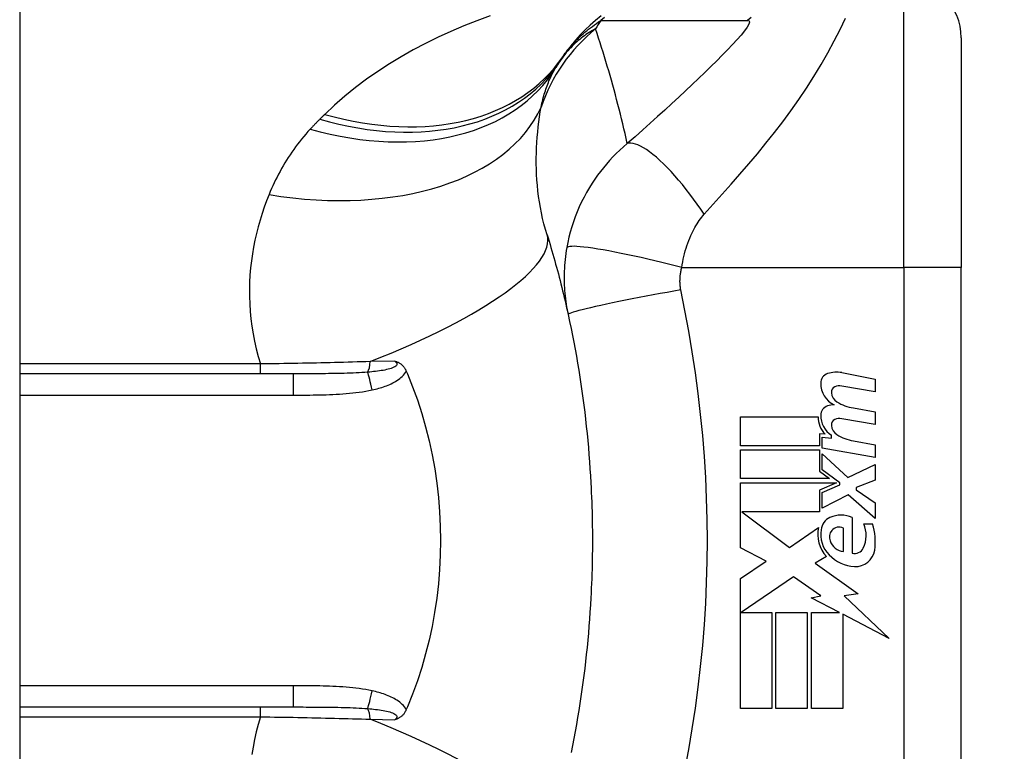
# Model space of a CAD drawing. Header units: inches. Extents: x 2 to 128, y 2 to 83.
# Tile 72 of 100: x 92.635 to 93.519, y 29.969 to 30.626. Entities that reach past the tile are written whole.
import ezdxf

# ---------------------------------------------------------------- set-up
doc = ezdxf.new("R2010")
doc.units = ezdxf.units.IN
doc.header["$LTSCALE"] = 7.686019
doc.header["$MEASUREMENT"] = 0
for name, color, linetype, lineweight in [('Dimensions(ANSI)', 7, 'Continuous', 25), ('Visible Edges(ANSI)', 7, 'Continuous', 25), ('Visible Tangent Edges(ANSI)', 7, 'Continuous', 25)]:
    doc.layers.add(name, color=color, linetype=linetype, lineweight=lineweight)
doc.styles.add('Dimension-ANSI', font='arialbd.ttf')
doc.dimstyles.new('INCH-ANSI', dxfattribs={"dimscale": 7.686019, "dimtxt": 0.12, "dimasz": 0.098425, "dimexe": 0.04, "dimexo": 0.04, "dimgap": 0.031496, "dimtad": 0, "dimtih": 1, "dimtoh": 1, "dimdec": 3, "dimrnd": 1e-08, "dimzin": 0, "dimdsep": 46, "dimtxsty": 'Dimension-ANSI', "dimcen": 0.09, "dimdle": 0.312, "dimclrd": 179, "dimclre": 179, "dimclrt": 7, "dimadec": 1, "dimazin": 0, "dimtfac": 1, "dimtdec": 3, "dimtofl": 0, "dimtmove": 0, "dimatfit": 3, "dimfxl": 1, "dimtolj": 1, "dimtzin": 4, "dimlwd": 25, "dimlwe": 25, "dimarcsym": 0})

# ---------------------------------------------------------------- blocks, each defined once
blk = doc.blocks.new('*D19')
at = {"layer": 'Defpoints', "color": 0, "linetype": 'Continuous', "transparency": 16777216}
for p in [(92.63508, 63.63516), (94.99292, 63.63516), (92.63508, 24.59079)]:
    blk.add_point(p, dxfattribs=at)
at = {"layer": 'Dimensions(ANSI)', "color": 179, "linetype": 'Continuous', "lineweight": 25, "true_color": 0x262658, "transparency": 16777216}
blk.add_line((92.94252, 63.63516), (94.99292, 63.63516), dxfattribs=at)
at = {"layer": 'Dimensions(ANSI)', "color": 7, "linetype": 'Continuous', "lineweight": 25, "transparency": 16777216, "insert": (97.16175, 63.63516), "char_height": 0.922322, "attachment_point": 5, "style": 'Dimension-ANSI'}
blk.add_mtext('\\A1;29.803', dxfattribs=at)

msp = doc.modelspace()

# ---------------------------------------------------------------- linework, layer by layer
at = {"layer": 'Visible Edges(ANSI)'}
for p, q in [((92.63508, 63.44389), (92.63508, 24.78207)), ((93.47993, 30.60995), (93.47993, 30.40364)), ((93.47993, 29.91365), (93.47993, 30.40364)), ((92.88058, 30.30822), (92.63508, 30.30822)), ((92.98198, 30.31056), (92.98297, 30.30822)), ((93.37282, 30.30925), (93.40276, 30.30343)), ((93.40276, 30.30343), (93.40276, 30.2919)), ((93.40276, 30.2919), (93.37263, 30.29722)), ((93.38311, 30.27756), (93.40276, 30.27409)), ((93.28197, 30.26964), (93.3514, 30.26964)), ((93.28197, 30.2437), (93.28197, 30.26964)), ((93.40276, 30.26256), (93.37263, 30.26788)), ((93.40276, 30.27409), (93.40276, 30.26256)), ((93.35258, 30.25444), (93.35258, 30.2437)), ((93.35795, 30.25397), (93.35258, 30.25444)), ((93.35507, 30.2513), (93.36346, 30.25056)), ((93.35507, 30.24137), (93.35507, 30.2513)), ((93.36346, 30.25056), (93.36346, 30.2531)), ((93.35258, 30.2437), (93.28197, 30.2437)), ((93.40276, 30.23296), (93.35507, 30.24137)), ((93.38311, 30.24795), (93.40276, 30.24449)), ((93.40276, 30.24449), (93.40276, 30.23296)), ((93.28197, 30.24003), (93.35258, 30.24003)), ((93.28197, 30.21409), (93.28197, 30.24003)), ((93.35258, 30.24003), (93.35258, 30.22066)), ((93.35507, 30.23636), (93.37823, 30.21514)), ((93.35507, 30.22208), (93.35507, 30.23636)), ((93.37823, 30.21514), (93.40276, 30.22693)), ((93.40276, 30.22693), (93.40276, 30.21278)), ((93.35258, 30.22066), (93.36162, 30.21409)), ((93.37112, 30.21042), (93.35507, 30.22208)), ((93.36162, 30.21409), (93.28197, 30.21409)), ((93.28197, 30.21042), (93.36801, 30.21042)), ((93.28197, 30.15199), (93.28197, 30.21042)), ((93.36801, 30.21042), (93.35258, 30.20387)), ((93.35507, 30.20178), (93.37112, 30.20859)), ((93.37112, 30.20859), (93.37112, 30.21042)), ((93.40276, 30.21278), (93.38573, 30.20623)), ((93.38573, 30.20623), (93.38573, 30.20414)), ((93.35258, 30.20387), (93.35258, 30.18422)), ((93.35507, 30.18763), (93.35507, 30.20178)), ((93.37839, 30.19968), (93.35507, 30.18763)), ((93.40276, 30.1782), (93.37839, 30.19968)), ((93.38573, 30.20414), (93.40276, 30.19234)), ((93.40276, 30.19234), (93.40276, 30.1782)), ((93.28306, 30.18422), (93.32586, 30.15226)), ((93.35258, 30.18422), (93.28306, 30.18422)), ((93.38206, 30.17924), (93.38206, 30.14728)), ((93.39254, 30.17348), (93.4004, 30.17348)), ((93.32586, 30.15226), (93.35193, 30.17033)), ((93.3742, 30.14859), (93.3742, 30.16955)), ((93.30478, 30.13987), (93.28197, 30.15199)), ((93.28197, 30.12448), (93.30478, 30.13987)), ((93.359, 30.14417), (93.34891, 30.13811)), ((93.34891, 30.13811), (93.38738, 30.11067)), ((93.28197, 30.00762), (93.28197, 30.12448)), ((93.32939, 30.12605), (93.2825, 30.09383)), ((93.3539, 30.1089), (93.32939, 30.12605)), ((93.34511, 30.10719), (93.3539, 30.1089)), ((93.38738, 30.11067), (93.37498, 30.10893)), ((93.37498, 30.10893), (93.41534, 30.07063)), ((93.37078, 30.09383), (93.34511, 30.10719)), ((93.2825, 30.09383), (93.31, 30.09383)), ((93.31, 30.09383), (93.31, 30.00762)), ((93.31367, 30.09383), (93.34171, 30.09383)), ((93.31367, 30.00762), (93.31367, 30.09383)), ((93.34171, 30.09383), (93.34171, 30.00762)), ((93.34564, 30.09383), (93.37078, 30.09383)), ((93.34564, 30.00762), (93.34564, 30.09383)), ((93.37367, 30.09232), (93.37367, 30.00762)), ((93.41534, 30.07063), (93.37367, 30.09232)), ((92.63508, 30.00907), (92.88058, 30.00907)), ((92.98297, 30.00907), (92.98198, 30.00672)), ((93.31, 30.00762), (93.28197, 30.00762)), ((93.34171, 30.00762), (93.31367, 30.00762)), ((93.37367, 30.00762), (93.34564, 30.00762))]:
    msp.add_line(p, q, dxfattribs=at)
at = {"layer": 'Visible Edges(ANSI)', "flags": 128}
for points in [[(93.15673, 30.62951), (93.15175, 30.62552), (93.14696, 30.62135), (93.14237, 30.617), (93.13799, 30.61251), (93.13382, 30.60787), (93.12987, 30.6031), (93.12614, 30.59821), (93.12265, 30.59323)], [(93.10827, 30.4331), (93.10916, 30.43022), (93.11004, 30.42732), (93.11092, 30.42441), (93.11178, 30.4215), (93.11264, 30.41858), (93.11349, 30.41564), (93.11433, 30.4127), (93.11516, 30.40975), (93.11598, 30.40679), (93.11679, 30.40383), (93.11759, 30.40085), (93.11839, 30.39787), (93.11918, 30.39487), (93.11995, 30.39187), (93.12072, 30.38886), (93.12148, 30.38584), (93.12223, 30.38281), (93.12297, 30.37978), (93.1237, 30.37673), (93.12442, 30.37368), (93.12513, 30.37061), (93.12584, 30.36754), (93.12653, 30.36446), (93.12721, 30.36137)], [(93.12721, 30.36137), (93.12855, 30.35517), (93.12984, 30.34898), (93.1311, 30.34276), (93.13231, 30.33653), (93.13347, 30.33029), (93.1346, 30.32404), (93.13568, 30.31777), (93.13672, 30.3115), (93.13771, 30.30522), (93.13866, 30.29894), (93.13958, 30.29264), (93.14044, 30.28633), (93.14127, 30.28002), (93.14205, 30.2737), (93.14279, 30.26738), (93.14349, 30.26105), (93.14415, 30.25471), (93.14476, 30.24836), (93.14534, 30.24201), (93.14587, 30.23566), (93.14635, 30.2293), (93.1468, 30.22294), (93.1472, 30.21657), (93.14756, 30.2102)], [(92.97156, 30.31969), (92.97206, 30.31954), (92.97256, 30.31937), (92.97305, 30.31919), (92.97354, 30.31901), (92.97404, 30.3188), (92.97453, 30.31858), (92.97502, 30.31834), (92.9755, 30.31807), (92.97599, 30.31779), (92.97647, 30.31748), (92.97695, 30.31714), (92.97742, 30.31677), (92.97789, 30.31637), (92.97836, 30.31594), (92.97881, 30.31549), (92.97924, 30.31501), (92.97965, 30.31451), (92.98004, 30.314), (92.98041, 30.31346), (92.98076, 30.31291), (92.9811, 30.31235), (92.98141, 30.31177), (92.9817, 30.31117), (92.98198, 30.31056)], [(92.98297, 30.30822), (92.98764, 30.29658), (92.99193, 30.28474), (92.99583, 30.27271), (92.99933, 30.26051), (93.00244, 30.24814), (93.00515, 30.23561), (93.00746, 30.22294), (93.00935, 30.21015), (93.01082, 30.1973), (93.01187, 30.1844), (93.0125, 30.17146), (93.0127, 30.1585), (93.01249, 30.14552), (93.01184, 30.13254), (93.01078, 30.1196), (93.0093, 30.10677), (93.00741, 30.09405), (93.00512, 30.08146), (93.00242, 30.069), (92.99932, 30.05669), (92.99582, 30.04452), (92.99193, 30.03253), (92.98764, 30.0207), (92.98297, 30.00907)], [(93.14756, 30.2102), (93.14778, 30.20591), (93.14798, 30.20162), (93.14817, 30.19732), (93.14833, 30.19303), (93.14847, 30.18873), (93.1486, 30.18444), (93.1487, 30.18014), (93.14879, 30.17584), (93.14885, 30.17154), (93.1489, 30.16724), (93.14893, 30.16294), (93.14894, 30.15864), (93.14893, 30.15434), (93.1489, 30.15004), (93.14885, 30.14574), (93.14879, 30.14144), (93.1487, 30.13715), (93.1486, 30.13285), (93.14847, 30.12855), (93.14833, 30.12425), (93.14817, 30.11996), (93.14798, 30.11566), (93.14778, 30.11137), (93.14756, 30.10708)], [(93.14756, 30.10708), (93.1472, 30.10071), (93.1468, 30.09434), (93.14635, 30.08798), (93.14587, 30.08162), (93.14534, 30.07527), (93.14476, 30.06892), (93.14415, 30.06258), (93.14349, 30.05624), (93.14279, 30.04991), (93.14205, 30.04358), (93.14127, 30.03726), (93.14044, 30.03095), (93.13958, 30.02464), (93.13866, 30.01835), (93.13771, 30.01206), (93.13672, 30.00578), (93.13568, 29.99951), (93.1346, 29.99325), (93.13347, 29.987), (93.13231, 29.98076), (93.1311, 29.97453), (93.12984, 29.96831)], [(92.98198, 30.00672), (92.9817, 30.00611), (92.98141, 30.00552), (92.9811, 30.00494), (92.98076, 30.00437), (92.98041, 30.00382), (92.98004, 30.00329), (92.97965, 30.00277), (92.97924, 30.00227), (92.97881, 30.0018), (92.97836, 30.00134), (92.97789, 30.00091), (92.97742, 30.00051), (92.97695, 30.00014), (92.97647, 29.99981), (92.97599, 29.9995), (92.9755, 29.99921), (92.97502, 29.99895), (92.97453, 29.9987), (92.97404, 29.99848), (92.97354, 29.99828), (92.97305, 29.99809), (92.97256, 29.99791), (92.97206, 29.99775), (92.97156, 29.99759)]]:
    msp.add_lwpolyline(points, dxfattribs=at)
at = {"layer": 'Visible Edges(ANSI)'}
for centre, radius, start, end in [((93.42835, 30.60995), 0.05158, 0, 90), ((93.24832, 30.5028), 0.15473, 146.47918, 148.69993), ((93.76788, 30.15864), 0.77794, 146.03787, 146.47918), ((93.36296, 30.29972), 0.00917, 108.47479, 179.6788), ((93.36802, 30.28456), 0.02515, 79, 108.47479), ((93.37523, 30.29965), 0.02145, 179.6788, 243.95078), ((93.36856, 30.29168), 0.00524, 113.54875, 186.10268), ((93.37076, 30.28664), 0.01074, 79.9922, 113.54875), ((93.37429, 30.29229), 0.011, 186.10268, 237.60833), ((93.36264, 30.27087), 0.00885, 106.9928, 179.47765), ((93.3674, 30.25528), 0.02515, 93.6169, 106.9928), ((93.38958, 30.31765), 0.04061, 238.55841, 260.82565), ((93.37236, 30.2692), 0.02096, 178.79525, 226.5849), ((93.37475, 30.27076), 0.02096, 179.47765, 237.41137), ((93.37076, 30.2573), 0.01074, 80, 113.55712), ((93.36856, 30.26234), 0.00524, 113.55712, 186.03001), ((93.37429, 30.26295), 0.011, 186.03001, 237.59924), ((93.39016, 30.28795), 0.04061, 237.59924, 260), ((93.3721, 30.15672), 0.02463, 66.15553, 113.84447), ((93.36751, 30.1671), 0.01328, 113.84447, 175.08017), ((93.36779, 30.1632), 0.0268, 334.67838, 22.56091), ((93.34978, 30.15768), 0.05303, 351.56052, 17.33425), ((93.38002, 30.16389), 0.02882, 167.07905, 223.17854), ((93.38002, 30.16389), 0.0261, 170.40854, 224.16843), ((93.37117, 30.16146), 0.00956, 141.16516, 199.37968), ((93.37021, 30.16222), 0.00834, 61.45471, 141.16516), ((93.37599, 30.16315), 0.01467, 199.37968, 262.99755), ((93.38624, 30.16993), 0.03477, 224.16843, 266.56465), ((93.38444, 30.15532), 0.00838, 253.52609, 334.67838), ((93.38519, 30.15243), 0.01723, 266.56465, 351.56052)]:
    msp.add_arc(centre, radius, start, end, dxfattribs=at)
at = {"layer": 'Visible Tangent Edges(ANSI)'}
for p, q in [((93.42835, 30.40364), (93.42835, 30.66153)), ((93.22911, 30.40364), (93.42835, 30.40364)), ((93.42835, 30.40364), (93.42835, 29.91365)), ((93.47993, 30.40364), (93.42835, 30.40364)), ((92.85118, 30.31705), (92.63508, 30.31705)), ((92.85118, 30.30822), (92.85118, 30.31705)), ((92.97156, 30.31969), (92.94962, 30.31924)), ((92.88058, 30.30822), (92.88058, 30.28912)), ((92.63508, 30.28912), (92.88058, 30.28912)), ((92.88058, 30.02816), (92.63508, 30.02816)), ((92.88058, 30.02816), (92.88058, 30.00907)), ((92.85118, 30.00023), (92.85118, 30.00907)), ((92.63508, 30.00023), (92.85118, 30.00023)), ((92.94962, 29.99804), (92.97156, 29.99759))]:
    msp.add_line(p, q, dxfattribs=at)
at = {"layer": 'Visible Tangent Edges(ANSI)', "flags": 128}
for points in [[(93.05733, 30.62962), (93.0454, 30.62527), (93.03362, 30.62062), (93.02201, 30.61568), (93.01057, 30.61045), (92.99932, 30.60493), (92.98827, 30.5991), (92.97743, 30.59297), (92.96679, 30.58652), (92.95639, 30.57976), (92.94625, 30.57268), (92.9364, 30.56527), (92.92684, 30.55755), (92.91762, 30.54951), (92.90875, 30.54115)], [(93.12265, 30.59323), (93.1236, 30.59462), (93.12458, 30.596), (93.1256, 30.59738), (93.12665, 30.59875), (93.12774, 30.60012), (93.12886, 30.60148), (93.13002, 30.60284), (93.13121, 30.60419), (93.13245, 30.60554), (93.13372, 30.60689), (93.13503, 30.60824), (93.13639, 30.60958), (93.13779, 30.61092), (93.13924, 30.61225), (93.14073, 30.61359), (93.14227, 30.61492), (93.14386, 30.61624), (93.1455, 30.61757), (93.14719, 30.61888), (93.14893, 30.6202), (93.15073, 30.62151), (93.15259, 30.62282), (93.15451, 30.62412), (93.15648, 30.62541)], [(93.15985, 30.6282), (93.15648, 30.62541)], [(93.15648, 30.62541), (93.16199, 30.62541), (93.16749, 30.62541), (93.17297, 30.62541), (93.17844, 30.62541), (93.18393, 30.62541), (93.18941, 30.62541), (93.1949, 30.62541), (93.20038, 30.62541), (93.20586, 30.62541), (93.21135, 30.62541), (93.21683, 30.62541), (93.22231, 30.62541), (93.2278, 30.62541), (93.23328, 30.62541), (93.23876, 30.62541), (93.24425, 30.62541), (93.24973, 30.62541), (93.25522, 30.62541), (93.2607, 30.62541), (93.26618, 30.62541), (93.27167, 30.62541), (93.27716, 30.62541), (93.28263, 30.62539), (93.28816, 30.62545)], [(93.28816, 30.62545), (93.28953, 30.62512), (93.28991, 30.62398), (93.2893, 30.62205), (93.28777, 30.61941), (93.28542, 30.61616), (93.28238, 30.61242), (93.27878, 30.60829), (93.27472, 30.60384), (93.27027, 30.59915), (93.26552, 30.59427), (93.2605, 30.58922), (93.25526, 30.58404), (93.24982, 30.57874), (93.24421, 30.57334), (93.23844, 30.56784), (93.23251, 30.56226), (93.22644, 30.5566), (93.22024, 30.55086), (93.2139, 30.54505), (93.20746, 30.53918), (93.20088, 30.53325), (93.19415, 30.52722), (93.18724, 30.5211), (93.18028, 30.51497)], [(93.2493, 30.45141), (93.25735, 30.46041), (93.26543, 30.46949), (93.27343, 30.4785), (93.28134, 30.48752), (93.28919, 30.49662), (93.29697, 30.50584), (93.30466, 30.51522), (93.31224, 30.52476), (93.31969, 30.53447), (93.32698, 30.54438), (93.33411, 30.55448), (93.34103, 30.56478), (93.34773, 30.57524), (93.35416, 30.58582), (93.36026, 30.59646), (93.36599, 30.60704), (93.37125, 30.61743), (93.37596, 30.62741)], [(93.29152, 30.62824), (93.28816, 30.62545)], [(93.1518, 30.61798), (93.15036, 30.61719), (93.14891, 30.61636), (93.14748, 30.6155), (93.14605, 30.61461), (93.14462, 30.61369), (93.1432, 30.61273), (93.14179, 30.61173), (93.14039, 30.6107), (93.13899, 30.60963), (93.13761, 30.60852), (93.13623, 30.60737), (93.13486, 30.60618), (93.13349, 30.60495), (93.13214, 30.60368), (93.1308, 30.60236), (93.12947, 30.601), (93.12815, 30.59959), (93.12685, 30.59813), (93.12555, 30.59662), (93.12427, 30.59506), (93.12301, 30.59344), (93.12176, 30.59177), (93.12053, 30.59004), (93.11932, 30.58825)], [(93.18028, 30.51497), (93.17928, 30.51942), (93.17827, 30.52385), (93.17724, 30.52827), (93.1762, 30.53268), (93.17513, 30.53707), (93.17405, 30.54145), (93.17296, 30.54582), (93.17185, 30.55017), (93.17072, 30.55451), (93.16957, 30.55883), (93.16841, 30.56314), (93.16723, 30.56744), (93.16603, 30.57173), (93.16482, 30.576), (93.16359, 30.58026), (93.16234, 30.5845), (93.16108, 30.58873), (93.15981, 30.59295), (93.15851, 30.59716), (93.1572, 30.60135), (93.15588, 30.60553), (93.15453, 30.60969), (93.15318, 30.61384), (93.1518, 30.61798)], [(93.10297, 30.54775), (93.10332, 30.54945), (93.10369, 30.55114), (93.10407, 30.5528), (93.10447, 30.55444), (93.10489, 30.55607), (93.10533, 30.55768), (93.10578, 30.55926), (93.10625, 30.56083), (93.10674, 30.56237), (93.10724, 30.5639), (93.10776, 30.56541), (93.1083, 30.56689), (93.10885, 30.56836), (93.10942, 30.5698), (93.11001, 30.57123), (93.11062, 30.57264), (93.11125, 30.57403), (93.11189, 30.57539), (93.11255, 30.57674), (93.11322, 30.57807), (93.11392, 30.57938), (93.11463, 30.58067), (93.11536, 30.58194), (93.1161, 30.58319)], [(93.10827, 30.4331), (93.10683, 30.43794), (93.10552, 30.44281), (93.10433, 30.44771), (93.10325, 30.45264), (93.1023, 30.45759), (93.10146, 30.46254), (93.10073, 30.4675), (93.10012, 30.47245), (93.09962, 30.47739), (93.09922, 30.4823), (93.09893, 30.48719), (93.09874, 30.49206), (93.09864, 30.4969), (93.09863, 30.50171), (93.09872, 30.50649), (93.09889, 30.51124), (93.09914, 30.51595), (93.09948, 30.52063), (93.09989, 30.52527), (93.10037, 30.52986), (93.10092, 30.53441), (93.10154, 30.53891), (93.10223, 30.54336), (93.10297, 30.54775)], [(92.90432, 30.53676), (92.90395, 30.5364), (92.90359, 30.53603), (92.90322, 30.53566), (92.90286, 30.5353), (92.9025, 30.53493), (92.90214, 30.53456), (92.90178, 30.53419), (92.90142, 30.53382), (92.90106, 30.53345), (92.9007, 30.53308), (92.90034, 30.53271), (92.89998, 30.53234), (92.89962, 30.53197), (92.89927, 30.5316), (92.89891, 30.53122), (92.89856, 30.53085), (92.8982, 30.53048), (92.89785, 30.5301), (92.8975, 30.52972), (92.89715, 30.52935), (92.8968, 30.52897), (92.89645, 30.52859), (92.8961, 30.52822), (92.89575, 30.52784)], [(92.90875, 30.54115), (92.90856, 30.54097), (92.90838, 30.54078), (92.9082, 30.5406), (92.90801, 30.54042), (92.90783, 30.54024), (92.90764, 30.54006), (92.90746, 30.53988), (92.90727, 30.53969), (92.90709, 30.53951), (92.9069, 30.53933), (92.90672, 30.53915), (92.90653, 30.53896), (92.90635, 30.53878), (92.90616, 30.5386), (92.90598, 30.53841), (92.90579, 30.53823), (92.90561, 30.53805), (92.90543, 30.53786), (92.90524, 30.53768), (92.90506, 30.5375), (92.90487, 30.53731), (92.90469, 30.53713), (92.9045, 30.53695), (92.90432, 30.53676)], [(92.89575, 30.52784), (92.89376, 30.52564), (92.8918, 30.52342), (92.88989, 30.52117), (92.88802, 30.5189), (92.88619, 30.51661), (92.8844, 30.5143), (92.88265, 30.51197), (92.88094, 30.50961), (92.87927, 30.50723), (92.87764, 30.50483), (92.87604, 30.50241), (92.87449, 30.49998), (92.87297, 30.49752), (92.8715, 30.49504), (92.87006, 30.49253), (92.86866, 30.49001), (92.86729, 30.48747), (92.86597, 30.48491), (92.86468, 30.48233), (92.86343, 30.47973), (92.86221, 30.47712), (92.86103, 30.47448), (92.85989, 30.47182), (92.85879, 30.46915)], [(93.2493, 30.45141), (93.24621, 30.45597), (93.24304, 30.46051), (93.2398, 30.46502), (93.23649, 30.46946), (93.23313, 30.47381), (93.22974, 30.47805), (93.22632, 30.48216), (93.22291, 30.48611), (93.21951, 30.48987), (93.21614, 30.49343), (93.21281, 30.49677), (93.20956, 30.49986), (93.20638, 30.50269), (93.2033, 30.50526), (93.20033, 30.50753), (93.19749, 30.50952), (93.19478, 30.51121), (93.19222, 30.51261), (93.18981, 30.5137), (93.18757, 30.51451), (93.18549, 30.51503), (93.18358, 30.51527), (93.18185, 30.51525), (93.18028, 30.51497)], [(93.18028, 30.51497), (93.17687, 30.51206), (93.17358, 30.50908), (93.17041, 30.50604), (93.16735, 30.50294), (93.1644, 30.49978), (93.16156, 30.49656), (93.15882, 30.49328), (93.15618, 30.48995), (93.15364, 30.48654), (93.15119, 30.48307), (93.14878, 30.47946), (93.14628, 30.47547), (93.14377, 30.47116), (93.14142, 30.46683), (93.13925, 30.46252), (93.13721, 30.45814), (93.13531, 30.45369), (93.13355, 30.4492), (93.13193, 30.44467), (93.13045, 30.4401), (93.12912, 30.4355), (93.12793, 30.43089), (93.1269, 30.42626), (93.126, 30.42164)], [(92.85879, 30.46915), (92.85659, 30.46353), (92.85452, 30.45782), (92.85257, 30.45204), (92.85075, 30.44618), (92.84907, 30.44025), (92.84754, 30.43424), (92.84615, 30.42817), (92.84493, 30.42204), (92.84386, 30.41584), (92.84297, 30.40959), (92.84225, 30.40327), (92.84171, 30.39691), (92.84135, 30.39049), (92.84118, 30.38401), (92.8412, 30.37749), (92.84143, 30.37092), (92.84187, 30.3643), (92.84252, 30.35764), (92.84339, 30.35093), (92.84448, 30.34419), (92.8458, 30.33742), (92.84736, 30.33064), (92.84915, 30.32384), (92.85118, 30.31705)], [(93.22911, 30.40364), (93.22953, 30.40616), (93.22999, 30.40867), (93.23051, 30.41116), (93.23107, 30.41364), (93.23168, 30.41609), (93.23234, 30.41851), (93.23304, 30.42089), (93.23379, 30.42324), (93.23458, 30.42554), (93.23541, 30.4278), (93.2363, 30.43005), (93.23723, 30.43228), (93.23816, 30.43432), (93.23905, 30.43614), (93.23996, 30.43788), (93.24089, 30.43956), (93.24185, 30.4412), (93.24283, 30.44279), (93.24384, 30.44434), (93.24488, 30.44585), (93.24594, 30.44731), (93.24703, 30.44872), (93.24815, 30.45009), (93.2493, 30.45141)], [(93.126, 30.42164), (93.12554, 30.41892), (93.12514, 30.41621), (93.12478, 30.41353), (93.12448, 30.41088), (93.12422, 30.40824), (93.12401, 30.40558), (93.12384, 30.40291), (93.12372, 30.4003), (93.12365, 30.39776), (93.12362, 30.39524), (93.12363, 30.39275), (93.12368, 30.39027), (93.12376, 30.38782), (93.12389, 30.38539), (93.12405, 30.38295), (93.12425, 30.38052), (93.12449, 30.37809), (93.12477, 30.37568), (93.12509, 30.37327), (93.12544, 30.37087), (93.12583, 30.36848), (93.12625, 30.3661), (93.12672, 30.36373), (93.12721, 30.36137)], [(93.22911, 30.40364), (93.22322, 30.40516), (93.21722, 30.40668), (93.21112, 30.40818), (93.20498, 30.40967), (93.19881, 30.41112), (93.19267, 30.41253), (93.18659, 30.41388), (93.18062, 30.41516), (93.17479, 30.41637), (93.16915, 30.4175), (93.16375, 30.41852), (93.15861, 30.41945), (93.15378, 30.42026), (93.14929, 30.42096), (93.14516, 30.42155), (93.14141, 30.42201), (93.13806, 30.42235), (93.13512, 30.42257), (93.1326, 30.42268), (93.13049, 30.42267), (93.12879, 30.42256), (93.12749, 30.42234), (93.12656, 30.42203), (93.126, 30.42164)], [(93.22824, 30.38355), (93.22811, 30.38435), (93.22799, 30.38516), (93.22788, 30.38597), (93.22779, 30.38678), (93.22772, 30.38759), (93.22765, 30.3884), (93.22761, 30.38922), (93.22757, 30.39003), (93.22755, 30.39085), (93.22755, 30.39167), (93.22756, 30.39249), (93.22758, 30.39331), (93.22762, 30.39413), (93.22768, 30.39497), (93.22775, 30.3958), (93.22783, 30.39665), (93.22793, 30.39751), (93.22805, 30.39839), (93.22818, 30.39927), (93.22833, 30.40013), (93.2285, 30.401), (93.22869, 30.40188), (93.22889, 30.40276), (93.22911, 30.40364)], [(93.22824, 30.38355), (93.22217, 30.38248), (93.21599, 30.38136), (93.20972, 30.38022), (93.2034, 30.37904), (93.19708, 30.37785), (93.19079, 30.37665), (93.18459, 30.37544), (93.17852, 30.37423), (93.17262, 30.37304), (93.16694, 30.37187), (93.16153, 30.37072), (93.15643, 30.36962), (93.15168, 30.36856), (93.1473, 30.36755), (93.14333, 30.36661), (93.13979, 30.36573), (93.13669, 30.36492), (93.13403, 30.36418), (93.13183, 30.36352), (93.13007, 30.36294), (93.12875, 30.36244), (93.12784, 30.36201), (93.12734, 30.36165), (93.12721, 30.36137)], [(93.23184, 29.95226), (93.23538, 29.97081), (93.23857, 29.98942), (93.24141, 30.00809), (93.24392, 30.0268), (93.2461, 30.04556), (93.24793, 30.06435), (93.24943, 30.08317), (93.2506, 30.10202), (93.25143, 30.12088), (93.25193, 30.13976), (93.2521, 30.15864), (93.25193, 30.17752), (93.25143, 30.1964), (93.2506, 30.21526), (93.24943, 30.23411), (93.24793, 30.25293), (93.2461, 30.27173), (93.24392, 30.29048), (93.24141, 30.3092), (93.23857, 30.32786), (93.23538, 30.34648), (93.23184, 30.36503), (93.22824, 30.38355)], [(92.94962, 30.31924), (92.9457, 30.31912), (92.94175, 30.31899), (92.93778, 30.31887), (92.93379, 30.31875), (92.92979, 30.31864), (92.92576, 30.31852), (92.92172, 30.31842), (92.91766, 30.31831), (92.91359, 30.31821), (92.90951, 30.31811), (92.90541, 30.31801), (92.9013, 30.31792), (92.89717, 30.31783), (92.89303, 30.31775), (92.88888, 30.31766), (92.88472, 30.31758), (92.88055, 30.31751), (92.87636, 30.31743), (92.87218, 30.31736), (92.86798, 30.31729), (92.86378, 30.31723), (92.85958, 30.31717), (92.85538, 30.31711), (92.85118, 30.31705)], [(92.97156, 30.31969), (92.97236, 30.31907), (92.97298, 30.31842), (92.97339, 30.31776), (92.97356, 30.31709), (92.97348, 30.31642), (92.97313, 30.31577), (92.97256, 30.31515), (92.97178, 30.31457), (92.97082, 30.31404), (92.96972, 30.31354), (92.96848, 30.31309), (92.96715, 30.31267), (92.96575, 30.31229), (92.96429, 30.31195), (92.96276, 30.31163), (92.96118, 30.31134), (92.95955, 30.31107), (92.95789, 30.31082), (92.95618, 30.31059), (92.95445, 30.31038), (92.95269, 30.31018), (92.9509, 30.31), (92.94911, 30.30984), (92.9473, 30.30969)], [(92.9473, 30.30969), (92.94474, 30.3095), (92.94215, 30.30933), (92.93954, 30.30918), (92.9369, 30.30904), (92.93424, 30.30892), (92.93155, 30.30882), (92.92885, 30.30872), (92.92612, 30.30864), (92.92338, 30.30857), (92.92062, 30.30851), (92.91784, 30.30845), (92.91505, 30.3084), (92.91225, 30.30836), (92.90943, 30.30833), (92.9066, 30.3083), (92.90375, 30.30828), (92.9009, 30.30826), (92.89802, 30.30825), (92.89514, 30.30824), (92.89225, 30.30823), (92.88935, 30.30822), (92.88643, 30.30822), (92.88351, 30.30822), (92.88058, 30.30822)], [(92.95141, 30.29378), (92.95285, 30.2941), (92.9543, 30.29445), (92.95575, 30.29482), (92.9572, 30.29521), (92.95864, 30.29563), (92.96007, 30.29607), (92.9615, 30.29654), (92.96291, 30.29703), (92.96431, 30.29755), (92.9657, 30.29811), (92.96707, 30.2987), (92.96843, 30.29932), (92.96976, 30.29997), (92.97107, 30.30067), (92.97236, 30.30141), (92.97362, 30.3022), (92.97485, 30.30303), (92.97604, 30.30392), (92.9772, 30.30487), (92.9783, 30.30589), (92.97934, 30.30696), (92.98031, 30.3081), (92.98119, 30.3093), (92.98198, 30.31056)], [(92.88058, 30.28912), (92.88354, 30.28912), (92.8865, 30.28913), (92.88946, 30.28914), (92.89243, 30.28916), (92.89539, 30.28918), (92.89835, 30.28922), (92.90131, 30.28926), (92.90427, 30.28932), (92.90723, 30.28939), (92.91019, 30.28948), (92.91315, 30.28958), (92.91611, 30.28971), (92.91907, 30.28986), (92.92202, 30.29003), (92.92498, 30.29023), (92.92794, 30.29045), (92.93089, 30.29071), (92.93385, 30.29101), (92.93679, 30.29134), (92.93974, 30.29172), (92.94267, 30.29215), (92.94559, 30.29263), (92.9485, 30.29317), (92.95141, 30.29378)], [(92.95141, 30.02351), (92.9485, 30.02411), (92.94559, 30.02465), (92.94267, 30.02513), (92.93974, 30.02556), (92.93679, 30.02594), (92.93385, 30.02627), (92.9309, 30.02657), (92.92794, 30.02683), (92.92498, 30.02706), (92.92202, 30.02726), (92.91907, 30.02743), (92.91611, 30.02757), (92.91315, 30.0277), (92.91019, 30.0278), (92.90723, 30.02789), (92.90427, 30.02796), (92.90131, 30.02802), (92.89835, 30.02807), (92.89539, 30.0281), (92.89242, 30.02813), (92.88946, 30.02815), (92.8865, 30.02816), (92.88354, 30.02816), (92.88058, 30.02816)], [(92.98198, 30.00672), (92.98119, 30.00799), (92.98031, 30.00919), (92.97934, 30.01032), (92.9783, 30.0114), (92.9772, 30.01241), (92.97604, 30.01336), (92.97485, 30.01425), (92.97362, 30.01509), (92.97236, 30.01587), (92.97107, 30.01661), (92.96976, 30.01731), (92.96843, 30.01797), (92.96707, 30.01859), (92.9657, 30.01917), (92.96431, 30.01973), (92.96291, 30.02025), (92.9615, 30.02075), (92.96007, 30.02121), (92.95864, 30.02165), (92.9572, 30.02207), (92.95575, 30.02246), (92.9543, 30.02283), (92.95285, 30.02318), (92.95141, 30.02351)], [(92.88058, 30.00907), (92.88351, 30.00907), (92.88643, 30.00906), (92.88935, 30.00906), (92.89225, 30.00905), (92.89514, 30.00905), (92.89802, 30.00903), (92.90089, 30.00902), (92.90375, 30.009), (92.9066, 30.00898), (92.90943, 30.00895), (92.91225, 30.00892), (92.91505, 30.00888), (92.91784, 30.00883), (92.92062, 30.00878), (92.92338, 30.00872), (92.92612, 30.00864), (92.92885, 30.00856), (92.93155, 30.00847), (92.93424, 30.00836), (92.9369, 30.00824), (92.93954, 30.00811), (92.94215, 30.00795), (92.94474, 30.00778), (92.9473, 30.00759)], [(92.9473, 30.00759), (92.94911, 30.00744), (92.9509, 30.00728), (92.95269, 30.0071), (92.95445, 30.00691), (92.95618, 30.00669), (92.95789, 30.00647), (92.95955, 30.00622), (92.96118, 30.00595), (92.96276, 30.00565), (92.96429, 30.00534), (92.96575, 30.00499), (92.96715, 30.00461), (92.96848, 30.0042), (92.96972, 30.00374), (92.97082, 30.00325), (92.97178, 30.00271), (92.97256, 30.00213), (92.97313, 30.00151), (92.97348, 30.00086), (92.97357, 30.0002), (92.97339, 29.99952), (92.97298, 29.99886), (92.97236, 29.99821), (92.97156, 29.99759)], [(92.85118, 30.00023), (92.84915, 29.99344), (92.84736, 29.98665), (92.8458, 29.97986), (92.84448, 29.9731), (92.84339, 29.96635)], [(92.85118, 30.00023), (92.85538, 30.00018), (92.85958, 30.00012), (92.86378, 30.00005), (92.86798, 29.99999), (92.87218, 29.99992), (92.87636, 29.99985), (92.88055, 29.99978), (92.88472, 29.9997), (92.88888, 29.99962), (92.89303, 29.99954), (92.89717, 29.99945), (92.9013, 29.99936), (92.90541, 29.99927), (92.90951, 29.99917), (92.91359, 29.99907), (92.91766, 29.99897), (92.92172, 29.99887), (92.92576, 29.99876), (92.92979, 29.99865), (92.93379, 29.99853), (92.93778, 29.99841), (92.94175, 29.99829), (92.9457, 29.99817), (92.94962, 29.99804)]]:
    msp.add_lwpolyline(points, dxfattribs=at)
at = {"layer": 'Visible Tangent Edges(ANSI)'}
msp.add_arc((93.63765, 30.3168), 0.57163, 147.32435, 148.20432, dxfattribs=at)
for centre, major_axis, ratio, start_param, end_param in [((93.24947, 30.49937), (0.14675, 0.04908), 0.992002, 1.934247, 2.496049), ((92.90432, 30.73067), (0.215, -0.14242), 0.689059, 5.140584, 6.283185), ((92.90875, 30.7373), (0.2139, -0.14407), 0.696909, 5.151259, 6.283185), ((92.89575, 30.71717), (0.22036, -0.13398), 0.678602, 5.103708, 6.283185), ((92.85879, 30.62838), (0.24914, -0.06659), 0.604241, 4.872507, 6.187736), ((92.86198, 30.35661), (0.24628, 0.07649), 0.249251, 4.997807, 6.283185), ((92.94524, 30.32111), (0, 0.01289), 0.343453, 3.624092, 4.566988), ((92.95141, 30.28685), (0.00526, -0.02525), 0.056853, 1.836987, 2.689915), ((92.95141, 30.03044), (-0.00526, -0.02525), 0.056853, 0.451678, 1.304606), ((92.94524, 29.99617), (0, 0.01289), 0.343453, 4.857789, 5.800686), ((92.86198, 29.96067), (0.24628, -0.07649), 0.249251, 0, 1.285379)]:
    msp.add_ellipse(centre, major_axis=major_axis, ratio=ratio, start_param=start_param, end_param=end_param, dxfattribs=at)

# ---------------------------------------------------------------- dimensions: what is measured, and where the dimension line sits
at = {"layer": 'Dimensions(ANSI)', "color": 179, "linetype": 'Continuous', "lineweight": 25, "true_color": 0x262658}
dim = msp.add_ordinate_dim(feature_location=(92.63508, 63.63516), offset=(2.35784, 0), dtype=0, origin=(92.63508, 24.59079), dimstyle='INCH-ANSI', override={"dimgap": 0.031496, "dimtad": 0, "dimdec": 3, "dimlfac": 0.763311, "dimtol": 0, "dimlim": 0, "dimtp": 0, "dimtm": 0, "dimtdec": 3}, dxfattribs=at)
dim.commit()
dim.dimension.update_dxf_attribs({"geometry": '*D19', "text_midpoint": (97.16175, 63.63516)})

doc.saveas('drawing.dxf')
